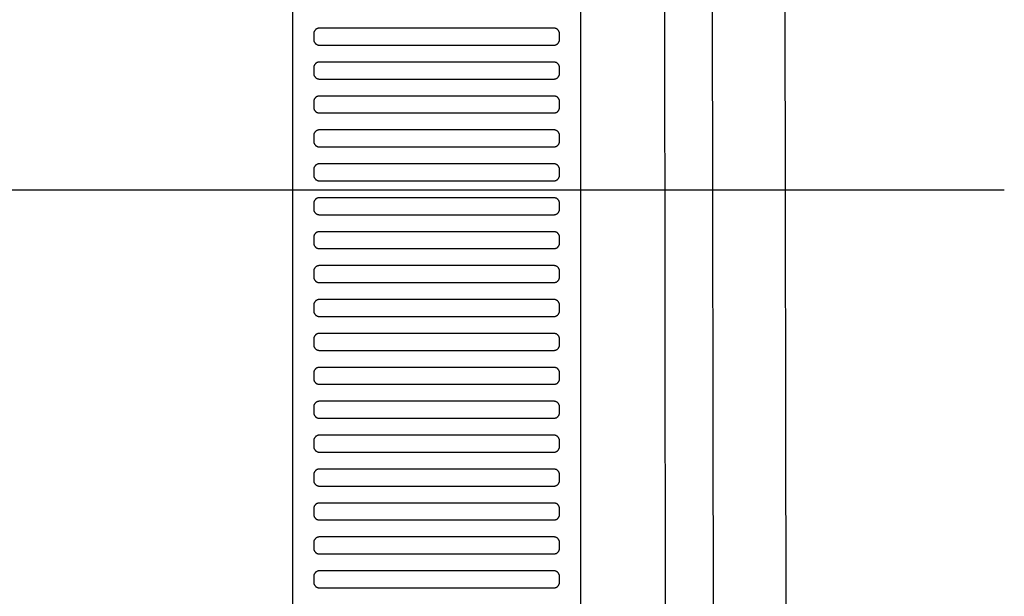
# Model space of a CAD drawing. Header units: millimetres. Extents: x -32221 to 212500, y 31663 to 93766.
# Tile 200 of 256: x 88692 to 89040, y 35488 to 35692. Entities that reach past the tile are written whole.
import ezdxf

# ---------------------------------------------------------------- set-up
doc = ezdxf.new("R2010")
doc.units = ezdxf.units.MM
for name, color, linetype in [('osie', 251, 'Continuous'), ('Sciany', 251, 'Continuous'), ('Wyposazenie', 251, 'Continuous')]:
    doc.layers.add(name, color=color, linetype=linetype)

msp = doc.modelspace()

# ---------------------------------------------------------------- linework, layer by layer
at = {"layer": 'osie', "color": 251, "true_color": 0x636466}
msp.add_line((89040.035, 35631.817), (79505.074, 35631.817), dxfattribs=at)
at = {"layer": 'Sciany', "color": 251, "true_color": 0x636466}
for p, q in [((88922.226, 33788.476), (88918.777, 36597.653)), ((88939.284, 33771.459), (88935.662, 36595.368)), ((88964.883, 33745.933), (88961.425, 36590.306))]:
    msp.add_line(p, q, dxfattribs=at)
at = {"layer": 'Wyposazenie', "color": 251, "true_color": 0x636466}
for points in [[(88890.133, 34725.227), (88890.133, 36240.187), (88788.133, 36240.187), (88788.133, 34725.227)], [(88880.633, 35683.187), (88880.736, 35683.19), (88880.837, 35683.197), (88880.937, 35683.21), (88881.035, 35683.228), (88881.132, 35683.25), (88881.227, 35683.277), (88881.32, 35683.308), (88881.411, 35683.344), (88881.499, 35683.384), (88881.586, 35683.429), (88881.669, 35683.477), (88881.75, 35683.529), (88881.829, 35683.585), (88881.904, 35683.644), (88881.977, 35683.707), (88882.047, 35683.773), (88882.113, 35683.843), (88882.176, 35683.915), (88882.235, 35683.991), (88882.291, 35684.069), (88882.343, 35684.15), (88882.391, 35684.234), (88882.435, 35684.32), (88882.475, 35684.409), (88882.511, 35684.5), (88882.543, 35684.593), (88882.57, 35684.687), (88882.592, 35684.784), (88882.61, 35684.883), (88882.622, 35684.983), (88882.63, 35685.084), (88882.633, 35685.187), (88882.633, 35687.187), (88882.63, 35687.29), (88882.622, 35687.391), (88882.61, 35687.491), (88882.592, 35687.59), (88882.57, 35687.686), (88882.543, 35687.781), (88882.511, 35687.874), (88882.475, 35687.965), (88882.435, 35688.054), (88882.391, 35688.14), (88882.343, 35688.224), (88882.291, 35688.305), (88882.235, 35688.383), (88882.176, 35688.459), (88882.113, 35688.531), (88882.047, 35688.601), (88881.977, 35688.667), (88881.904, 35688.73), (88881.829, 35688.789), (88881.75, 35688.845), (88881.669, 35688.897), (88881.586, 35688.945), (88881.499, 35688.99), (88881.411, 35689.03), (88881.32, 35689.065), (88881.227, 35689.097), (88881.132, 35689.124), (88881.035, 35689.146), (88880.937, 35689.164), (88880.837, 35689.177), (88880.736, 35689.184), (88880.633, 35689.187), (88797.633, 35689.187), (88797.53, 35689.184), (88797.428, 35689.177), (88797.328, 35689.164), (88797.23, 35689.146), (88797.133, 35689.124), (88797.038, 35689.097), (88796.945, 35689.065), (88796.855, 35689.03), (88796.766, 35688.99), (88796.68, 35688.945), (88796.596, 35688.897), (88796.515, 35688.845), (88796.436, 35688.789), (88796.361, 35688.73), (88796.288, 35688.667), (88796.219, 35688.601), (88796.153, 35688.531), (88796.09, 35688.459), (88796.03, 35688.383), (88795.975, 35688.305), (88795.922, 35688.224), (88795.874, 35688.14), (88795.83, 35688.054), (88795.79, 35687.965), (88795.754, 35687.874), (88795.723, 35687.781), (88795.696, 35687.686), (88795.673, 35687.59), (88795.656, 35687.491), (88795.643, 35687.391), (88795.635, 35687.29), (88795.633, 35687.187), (88795.633, 35685.187), (88795.635, 35685.084), (88795.643, 35684.983), (88795.656, 35684.883), (88795.673, 35684.784), (88795.696, 35684.687), (88795.723, 35684.593), (88795.754, 35684.5), (88795.79, 35684.409), (88795.83, 35684.32), (88795.874, 35684.234), (88795.922, 35684.15), (88795.975, 35684.069), (88796.03, 35683.991), (88796.09, 35683.915), (88796.153, 35683.843), (88796.219, 35683.773), (88796.288, 35683.707), (88796.361, 35683.644), (88796.436, 35683.585), (88796.515, 35683.529), (88796.596, 35683.477), (88796.68, 35683.429), (88796.766, 35683.384), (88796.855, 35683.344), (88796.945, 35683.308), (88797.038, 35683.277), (88797.133, 35683.25), (88797.23, 35683.228), (88797.328, 35683.21), (88797.428, 35683.197), (88797.53, 35683.19), (88797.633, 35683.187)], [(88880.633, 35671.187), (88880.736, 35671.19), (88880.837, 35671.197), (88880.937, 35671.21), (88881.035, 35671.228), (88881.132, 35671.25), (88881.227, 35671.277), (88881.32, 35671.308), (88881.411, 35671.344), (88881.499, 35671.384), (88881.586, 35671.429), (88881.669, 35671.477), (88881.75, 35671.529), (88881.829, 35671.585), (88881.904, 35671.644), (88881.977, 35671.707), (88882.047, 35671.773), (88882.113, 35671.843), (88882.176, 35671.915), (88882.235, 35671.991), (88882.291, 35672.069), (88882.343, 35672.15), (88882.391, 35672.234), (88882.435, 35672.32), (88882.475, 35672.409), (88882.511, 35672.5), (88882.543, 35672.593), (88882.57, 35672.687), (88882.592, 35672.784), (88882.61, 35672.883), (88882.622, 35672.983), (88882.63, 35673.084), (88882.633, 35673.187), (88882.633, 35675.187), (88882.63, 35675.29), (88882.622, 35675.391), (88882.61, 35675.491), (88882.592, 35675.59), (88882.57, 35675.686), (88882.543, 35675.781), (88882.511, 35675.874), (88882.475, 35675.965), (88882.435, 35676.054), (88882.391, 35676.14), (88882.343, 35676.224), (88882.291, 35676.305), (88882.235, 35676.383), (88882.176, 35676.459), (88882.113, 35676.531), (88882.047, 35676.601), (88881.977, 35676.667), (88881.904, 35676.73), (88881.829, 35676.789), (88881.75, 35676.845), (88881.669, 35676.897), (88881.586, 35676.945), (88881.499, 35676.99), (88881.411, 35677.03), (88881.32, 35677.065), (88881.227, 35677.097), (88881.132, 35677.124), (88881.035, 35677.146), (88880.937, 35677.164), (88880.837, 35677.177), (88880.736, 35677.184), (88880.633, 35677.187), (88797.633, 35677.187), (88797.53, 35677.184), (88797.428, 35677.177), (88797.328, 35677.164), (88797.23, 35677.146), (88797.133, 35677.124), (88797.038, 35677.097), (88796.945, 35677.065), (88796.855, 35677.03), (88796.766, 35676.99), (88796.68, 35676.945), (88796.596, 35676.897), (88796.515, 35676.845), (88796.436, 35676.789), (88796.361, 35676.73), (88796.288, 35676.667), (88796.219, 35676.601), (88796.153, 35676.531), (88796.09, 35676.459), (88796.03, 35676.383), (88795.975, 35676.305), (88795.922, 35676.224), (88795.874, 35676.14), (88795.83, 35676.054), (88795.79, 35675.965), (88795.754, 35675.874), (88795.723, 35675.781), (88795.696, 35675.686), (88795.673, 35675.59), (88795.656, 35675.491), (88795.643, 35675.391), (88795.635, 35675.29), (88795.633, 35675.187), (88795.633, 35673.187), (88795.635, 35673.084), (88795.643, 35672.983), (88795.656, 35672.883), (88795.673, 35672.784), (88795.696, 35672.687), (88795.723, 35672.593), (88795.754, 35672.5), (88795.79, 35672.409), (88795.83, 35672.32), (88795.874, 35672.234), (88795.922, 35672.15), (88795.975, 35672.069), (88796.03, 35671.991), (88796.09, 35671.915), (88796.153, 35671.843), (88796.219, 35671.773), (88796.288, 35671.707), (88796.361, 35671.644), (88796.436, 35671.585), (88796.515, 35671.529), (88796.596, 35671.477), (88796.68, 35671.429), (88796.766, 35671.384), (88796.855, 35671.344), (88796.945, 35671.308), (88797.038, 35671.277), (88797.133, 35671.25), (88797.23, 35671.228), (88797.328, 35671.21), (88797.428, 35671.197), (88797.53, 35671.19), (88797.633, 35671.187)], [(88880.633, 35659.187), (88880.736, 35659.19), (88880.837, 35659.197), (88880.937, 35659.21), (88881.035, 35659.228), (88881.132, 35659.25), (88881.227, 35659.277), (88881.32, 35659.308), (88881.411, 35659.344), (88881.499, 35659.384), (88881.586, 35659.429), (88881.669, 35659.477), (88881.75, 35659.529), (88881.829, 35659.585), (88881.904, 35659.644), (88881.977, 35659.707), (88882.047, 35659.773), (88882.113, 35659.843), (88882.176, 35659.915), (88882.235, 35659.991), (88882.291, 35660.069), (88882.343, 35660.15), (88882.391, 35660.234), (88882.435, 35660.32), (88882.475, 35660.409), (88882.511, 35660.5), (88882.543, 35660.593), (88882.57, 35660.687), (88882.592, 35660.784), (88882.61, 35660.883), (88882.622, 35660.983), (88882.63, 35661.084), (88882.633, 35661.187), (88882.633, 35663.187), (88882.63, 35663.29), (88882.622, 35663.391), (88882.61, 35663.491), (88882.592, 35663.59), (88882.57, 35663.686), (88882.543, 35663.781), (88882.511, 35663.874), (88882.475, 35663.965), (88882.435, 35664.054), (88882.391, 35664.14), (88882.343, 35664.224), (88882.291, 35664.305), (88882.235, 35664.383), (88882.176, 35664.459), (88882.113, 35664.531), (88882.047, 35664.601), (88881.977, 35664.667), (88881.904, 35664.73), (88881.829, 35664.789), (88881.75, 35664.845), (88881.669, 35664.897), (88881.586, 35664.945), (88881.499, 35664.99), (88881.411, 35665.03), (88881.32, 35665.065), (88881.227, 35665.097), (88881.132, 35665.124), (88881.035, 35665.146), (88880.937, 35665.164), (88880.837, 35665.177), (88880.736, 35665.184), (88880.633, 35665.187), (88797.633, 35665.187), (88797.53, 35665.184), (88797.428, 35665.177), (88797.328, 35665.164), (88797.23, 35665.146), (88797.133, 35665.124), (88797.038, 35665.097), (88796.945, 35665.065), (88796.855, 35665.03), (88796.766, 35664.99), (88796.68, 35664.945), (88796.596, 35664.897), (88796.515, 35664.845), (88796.436, 35664.789), (88796.361, 35664.73), (88796.288, 35664.667), (88796.219, 35664.601), (88796.153, 35664.531), (88796.09, 35664.459), (88796.03, 35664.383), (88795.975, 35664.305), (88795.922, 35664.224), (88795.874, 35664.14), (88795.83, 35664.054), (88795.79, 35663.965), (88795.754, 35663.874), (88795.723, 35663.781), (88795.696, 35663.686), (88795.673, 35663.59), (88795.656, 35663.491), (88795.643, 35663.391), (88795.635, 35663.29), (88795.633, 35663.187), (88795.633, 35661.187), (88795.635, 35661.084), (88795.643, 35660.983), (88795.656, 35660.883), (88795.673, 35660.784), (88795.696, 35660.687), (88795.723, 35660.593), (88795.754, 35660.5), (88795.79, 35660.409), (88795.83, 35660.32), (88795.874, 35660.234), (88795.922, 35660.15), (88795.975, 35660.069), (88796.03, 35659.991), (88796.09, 35659.915), (88796.153, 35659.843), (88796.219, 35659.773), (88796.288, 35659.707), (88796.361, 35659.644), (88796.436, 35659.585), (88796.515, 35659.529), (88796.596, 35659.477), (88796.68, 35659.429), (88796.766, 35659.384), (88796.855, 35659.344), (88796.945, 35659.308), (88797.038, 35659.277), (88797.133, 35659.25), (88797.23, 35659.228), (88797.328, 35659.21), (88797.428, 35659.197), (88797.53, 35659.19), (88797.633, 35659.187)], [(88880.633, 35647.187), (88880.736, 35647.19), (88880.837, 35647.197), (88880.937, 35647.21), (88881.035, 35647.228), (88881.132, 35647.25), (88881.227, 35647.277), (88881.32, 35647.308), (88881.411, 35647.344), (88881.499, 35647.384), (88881.586, 35647.429), (88881.669, 35647.477), (88881.75, 35647.529), (88881.829, 35647.585), (88881.904, 35647.644), (88881.977, 35647.707), (88882.047, 35647.773), (88882.113, 35647.843), (88882.176, 35647.915), (88882.235, 35647.991), (88882.291, 35648.069), (88882.343, 35648.15), (88882.391, 35648.234), (88882.435, 35648.32), (88882.475, 35648.409), (88882.511, 35648.5), (88882.543, 35648.593), (88882.57, 35648.687), (88882.592, 35648.784), (88882.61, 35648.883), (88882.622, 35648.983), (88882.63, 35649.084), (88882.633, 35649.187), (88882.633, 35651.187), (88882.63, 35651.29), (88882.622, 35651.391), (88882.61, 35651.491), (88882.592, 35651.59), (88882.57, 35651.686), (88882.543, 35651.781), (88882.511, 35651.874), (88882.475, 35651.965), (88882.435, 35652.054), (88882.391, 35652.14), (88882.343, 35652.224), (88882.291, 35652.305), (88882.235, 35652.383), (88882.176, 35652.459), (88882.113, 35652.531), (88882.047, 35652.601), (88881.977, 35652.667), (88881.904, 35652.73), (88881.829, 35652.789), (88881.75, 35652.845), (88881.669, 35652.897), (88881.586, 35652.945), (88881.499, 35652.99), (88881.411, 35653.03), (88881.32, 35653.065), (88881.227, 35653.097), (88881.132, 35653.124), (88881.035, 35653.146), (88880.937, 35653.164), (88880.837, 35653.177), (88880.736, 35653.184), (88880.633, 35653.187), (88797.633, 35653.187), (88797.53, 35653.184), (88797.428, 35653.177), (88797.328, 35653.164), (88797.23, 35653.146), (88797.133, 35653.124), (88797.038, 35653.097), (88796.945, 35653.065), (88796.855, 35653.03), (88796.766, 35652.99), (88796.68, 35652.945), (88796.596, 35652.897), (88796.515, 35652.845), (88796.436, 35652.789), (88796.361, 35652.73), (88796.288, 35652.667), (88796.219, 35652.601), (88796.153, 35652.531), (88796.09, 35652.459), (88796.03, 35652.383), (88795.975, 35652.305), (88795.922, 35652.224), (88795.874, 35652.14), (88795.83, 35652.054), (88795.79, 35651.965), (88795.754, 35651.874), (88795.723, 35651.781), (88795.696, 35651.686), (88795.673, 35651.59), (88795.656, 35651.491), (88795.643, 35651.391), (88795.635, 35651.29), (88795.633, 35651.187), (88795.633, 35649.187), (88795.635, 35649.084), (88795.643, 35648.983), (88795.656, 35648.883), (88795.673, 35648.784), (88795.696, 35648.687), (88795.723, 35648.593), (88795.754, 35648.5), (88795.79, 35648.409), (88795.83, 35648.32), (88795.874, 35648.234), (88795.922, 35648.15), (88795.975, 35648.069), (88796.03, 35647.991), (88796.09, 35647.915), (88796.153, 35647.843), (88796.219, 35647.773), (88796.288, 35647.707), (88796.361, 35647.644), (88796.436, 35647.585), (88796.515, 35647.529), (88796.596, 35647.477), (88796.68, 35647.429), (88796.766, 35647.384), (88796.855, 35647.344), (88796.945, 35647.308), (88797.038, 35647.277), (88797.133, 35647.25), (88797.23, 35647.228), (88797.328, 35647.21), (88797.428, 35647.197), (88797.53, 35647.19), (88797.633, 35647.187)], [(88880.633, 35635.187), (88880.736, 35635.19), (88880.837, 35635.197), (88880.937, 35635.21), (88881.035, 35635.228), (88881.132, 35635.25), (88881.227, 35635.277), (88881.32, 35635.308), (88881.411, 35635.344), (88881.499, 35635.384), (88881.586, 35635.429), (88881.669, 35635.477), (88881.75, 35635.529), (88881.829, 35635.585), (88881.904, 35635.644), (88881.977, 35635.707), (88882.047, 35635.773), (88882.113, 35635.843), (88882.176, 35635.915), (88882.235, 35635.991), (88882.291, 35636.069), (88882.343, 35636.15), (88882.391, 35636.234), (88882.435, 35636.32), (88882.475, 35636.409), (88882.511, 35636.5), (88882.543, 35636.593), (88882.57, 35636.687), (88882.592, 35636.784), (88882.61, 35636.883), (88882.622, 35636.983), (88882.63, 35637.084), (88882.633, 35637.187), (88882.633, 35639.187), (88882.63, 35639.29), (88882.622, 35639.391), (88882.61, 35639.491), (88882.592, 35639.59), (88882.57, 35639.686), (88882.543, 35639.781), (88882.511, 35639.874), (88882.475, 35639.965), (88882.435, 35640.054), (88882.391, 35640.14), (88882.343, 35640.224), (88882.291, 35640.305), (88882.235, 35640.383), (88882.176, 35640.459), (88882.113, 35640.531), (88882.047, 35640.601), (88881.977, 35640.667), (88881.904, 35640.73), (88881.829, 35640.789), (88881.75, 35640.845), (88881.669, 35640.897), (88881.586, 35640.945), (88881.499, 35640.99), (88881.411, 35641.03), (88881.32, 35641.065), (88881.227, 35641.097), (88881.132, 35641.124), (88881.035, 35641.146), (88880.937, 35641.164), (88880.837, 35641.177), (88880.736, 35641.184), (88880.633, 35641.187), (88797.633, 35641.187), (88797.53, 35641.184), (88797.428, 35641.177), (88797.328, 35641.164), (88797.23, 35641.146), (88797.133, 35641.124), (88797.038, 35641.097), (88796.945, 35641.065), (88796.855, 35641.03), (88796.766, 35640.99), (88796.68, 35640.945), (88796.596, 35640.897), (88796.515, 35640.845), (88796.436, 35640.789), (88796.361, 35640.73), (88796.288, 35640.667), (88796.219, 35640.601), (88796.153, 35640.531), (88796.09, 35640.459), (88796.03, 35640.383), (88795.975, 35640.305), (88795.922, 35640.224), (88795.874, 35640.14), (88795.83, 35640.054), (88795.79, 35639.965), (88795.754, 35639.874), (88795.723, 35639.781), (88795.696, 35639.686), (88795.673, 35639.59), (88795.656, 35639.491), (88795.643, 35639.391), (88795.635, 35639.29), (88795.633, 35639.187), (88795.633, 35637.187), (88795.635, 35637.084), (88795.643, 35636.983), (88795.656, 35636.883), (88795.673, 35636.784), (88795.696, 35636.687), (88795.723, 35636.593), (88795.754, 35636.5), (88795.79, 35636.409), (88795.83, 35636.32), (88795.874, 35636.234), (88795.922, 35636.15), (88795.975, 35636.069), (88796.03, 35635.991), (88796.09, 35635.915), (88796.153, 35635.843), (88796.219, 35635.773), (88796.288, 35635.707), (88796.361, 35635.644), (88796.436, 35635.585), (88796.515, 35635.529), (88796.596, 35635.477), (88796.68, 35635.429), (88796.766, 35635.384), (88796.855, 35635.344), (88796.945, 35635.308), (88797.038, 35635.277), (88797.133, 35635.25), (88797.23, 35635.228), (88797.328, 35635.21), (88797.428, 35635.197), (88797.53, 35635.19), (88797.633, 35635.187)], [(88880.633, 35623.187), (88880.736, 35623.19), (88880.837, 35623.197), (88880.937, 35623.21), (88881.035, 35623.228), (88881.132, 35623.25), (88881.227, 35623.277), (88881.32, 35623.308), (88881.411, 35623.344), (88881.499, 35623.384), (88881.586, 35623.429), (88881.669, 35623.477), (88881.75, 35623.529), (88881.829, 35623.585), (88881.904, 35623.644), (88881.977, 35623.707), (88882.047, 35623.773), (88882.113, 35623.843), (88882.176, 35623.915), (88882.235, 35623.991), (88882.291, 35624.069), (88882.343, 35624.15), (88882.391, 35624.234), (88882.435, 35624.32), (88882.475, 35624.409), (88882.511, 35624.5), (88882.543, 35624.593), (88882.57, 35624.687), (88882.592, 35624.784), (88882.61, 35624.883), (88882.622, 35624.983), (88882.63, 35625.084), (88882.633, 35625.187), (88882.633, 35627.187), (88882.63, 35627.29), (88882.622, 35627.391), (88882.61, 35627.491), (88882.592, 35627.59), (88882.57, 35627.686), (88882.543, 35627.781), (88882.511, 35627.874), (88882.475, 35627.965), (88882.435, 35628.054), (88882.391, 35628.14), (88882.343, 35628.224), (88882.291, 35628.305), (88882.235, 35628.383), (88882.176, 35628.459), (88882.113, 35628.531), (88882.047, 35628.601), (88881.977, 35628.667), (88881.904, 35628.73), (88881.829, 35628.789), (88881.75, 35628.845), (88881.669, 35628.897), (88881.586, 35628.945), (88881.499, 35628.99), (88881.411, 35629.03), (88881.32, 35629.065), (88881.227, 35629.097), (88881.132, 35629.124), (88881.035, 35629.146), (88880.937, 35629.164), (88880.837, 35629.177), (88880.736, 35629.184), (88880.633, 35629.187), (88797.633, 35629.187), (88797.53, 35629.184), (88797.428, 35629.177), (88797.328, 35629.164), (88797.23, 35629.146), (88797.133, 35629.124), (88797.038, 35629.097), (88796.945, 35629.065), (88796.855, 35629.03), (88796.766, 35628.99), (88796.68, 35628.945), (88796.596, 35628.897), (88796.515, 35628.845), (88796.436, 35628.789), (88796.361, 35628.73), (88796.288, 35628.667), (88796.219, 35628.601), (88796.153, 35628.531), (88796.09, 35628.459), (88796.03, 35628.383), (88795.975, 35628.305), (88795.922, 35628.224), (88795.874, 35628.14), (88795.83, 35628.054), (88795.79, 35627.965), (88795.754, 35627.874), (88795.723, 35627.781), (88795.696, 35627.686), (88795.673, 35627.59), (88795.656, 35627.491), (88795.643, 35627.391), (88795.635, 35627.29), (88795.633, 35627.187), (88795.633, 35625.187), (88795.635, 35625.084), (88795.643, 35624.983), (88795.656, 35624.883), (88795.673, 35624.784), (88795.696, 35624.687), (88795.723, 35624.593), (88795.754, 35624.5), (88795.79, 35624.409), (88795.83, 35624.32), (88795.874, 35624.234), (88795.922, 35624.15), (88795.975, 35624.069), (88796.03, 35623.991), (88796.09, 35623.915), (88796.153, 35623.843), (88796.219, 35623.773), (88796.288, 35623.707), (88796.361, 35623.644), (88796.436, 35623.585), (88796.515, 35623.529), (88796.596, 35623.477), (88796.68, 35623.429), (88796.766, 35623.384), (88796.855, 35623.344), (88796.945, 35623.308), (88797.038, 35623.277), (88797.133, 35623.25), (88797.23, 35623.228), (88797.328, 35623.21), (88797.428, 35623.197), (88797.53, 35623.19), (88797.633, 35623.187)], [(88880.633, 35611.187), (88880.736, 35611.19), (88880.837, 35611.197), (88880.937, 35611.21), (88881.035, 35611.228), (88881.132, 35611.25), (88881.227, 35611.277), (88881.32, 35611.308), (88881.411, 35611.344), (88881.499, 35611.384), (88881.586, 35611.429), (88881.669, 35611.477), (88881.75, 35611.529), (88881.829, 35611.585), (88881.904, 35611.644), (88881.977, 35611.707), (88882.047, 35611.773), (88882.113, 35611.843), (88882.176, 35611.915), (88882.235, 35611.991), (88882.291, 35612.069), (88882.343, 35612.15), (88882.391, 35612.234), (88882.435, 35612.32), (88882.475, 35612.409), (88882.511, 35612.5), (88882.543, 35612.593), (88882.57, 35612.687), (88882.592, 35612.784), (88882.61, 35612.883), (88882.622, 35612.983), (88882.63, 35613.084), (88882.633, 35613.187), (88882.633, 35615.187), (88882.63, 35615.29), (88882.622, 35615.391), (88882.61, 35615.491), (88882.592, 35615.59), (88882.57, 35615.686), (88882.543, 35615.781), (88882.511, 35615.874), (88882.475, 35615.965), (88882.435, 35616.054), (88882.391, 35616.14), (88882.343, 35616.224), (88882.291, 35616.305), (88882.235, 35616.383), (88882.176, 35616.459), (88882.113, 35616.531), (88882.047, 35616.601), (88881.977, 35616.667), (88881.904, 35616.73), (88881.829, 35616.789), (88881.75, 35616.845), (88881.669, 35616.897), (88881.586, 35616.945), (88881.499, 35616.99), (88881.411, 35617.03), (88881.32, 35617.065), (88881.227, 35617.097), (88881.132, 35617.124), (88881.035, 35617.146), (88880.937, 35617.164), (88880.837, 35617.177), (88880.736, 35617.184), (88880.633, 35617.187), (88797.633, 35617.187), (88797.53, 35617.184), (88797.428, 35617.177), (88797.328, 35617.164), (88797.23, 35617.146), (88797.133, 35617.124), (88797.038, 35617.097), (88796.945, 35617.065), (88796.855, 35617.03), (88796.766, 35616.99), (88796.68, 35616.945), (88796.596, 35616.897), (88796.515, 35616.845), (88796.436, 35616.789), (88796.361, 35616.73), (88796.288, 35616.667), (88796.219, 35616.601), (88796.153, 35616.531), (88796.09, 35616.459), (88796.03, 35616.383), (88795.975, 35616.305), (88795.922, 35616.224), (88795.874, 35616.14), (88795.83, 35616.054), (88795.79, 35615.965), (88795.754, 35615.874), (88795.723, 35615.781), (88795.696, 35615.686), (88795.673, 35615.59), (88795.656, 35615.491), (88795.643, 35615.391), (88795.635, 35615.29), (88795.633, 35615.187), (88795.633, 35613.187), (88795.635, 35613.084), (88795.643, 35612.983), (88795.656, 35612.883), (88795.673, 35612.784), (88795.696, 35612.687), (88795.723, 35612.593), (88795.754, 35612.5), (88795.79, 35612.409), (88795.83, 35612.32), (88795.874, 35612.234), (88795.922, 35612.15), (88795.975, 35612.069), (88796.03, 35611.991), (88796.09, 35611.915), (88796.153, 35611.843), (88796.219, 35611.773), (88796.288, 35611.707), (88796.361, 35611.644), (88796.436, 35611.585), (88796.515, 35611.529), (88796.596, 35611.477), (88796.68, 35611.429), (88796.766, 35611.384), (88796.855, 35611.344), (88796.945, 35611.308), (88797.038, 35611.277), (88797.133, 35611.25), (88797.23, 35611.228), (88797.328, 35611.21), (88797.428, 35611.197), (88797.53, 35611.19), (88797.633, 35611.187)], [(88880.633, 35599.187), (88880.736, 35599.19), (88880.837, 35599.197), (88880.937, 35599.21), (88881.035, 35599.228), (88881.132, 35599.25), (88881.227, 35599.277), (88881.32, 35599.308), (88881.411, 35599.344), (88881.499, 35599.384), (88881.586, 35599.429), (88881.669, 35599.477), (88881.75, 35599.529), (88881.829, 35599.585), (88881.904, 35599.644), (88881.977, 35599.707), (88882.047, 35599.773), (88882.113, 35599.843), (88882.176, 35599.915), (88882.235, 35599.991), (88882.291, 35600.069), (88882.343, 35600.15), (88882.391, 35600.234), (88882.435, 35600.32), (88882.475, 35600.409), (88882.511, 35600.5), (88882.543, 35600.593), (88882.57, 35600.687), (88882.592, 35600.784), (88882.61, 35600.883), (88882.622, 35600.983), (88882.63, 35601.084), (88882.633, 35601.187), (88882.633, 35603.187), (88882.63, 35603.29), (88882.622, 35603.391), (88882.61, 35603.491), (88882.592, 35603.59), (88882.57, 35603.686), (88882.543, 35603.781), (88882.511, 35603.874), (88882.475, 35603.965), (88882.435, 35604.054), (88882.391, 35604.14), (88882.343, 35604.224), (88882.291, 35604.305), (88882.235, 35604.383), (88882.176, 35604.459), (88882.113, 35604.531), (88882.047, 35604.601), (88881.977, 35604.667), (88881.904, 35604.73), (88881.829, 35604.789), (88881.75, 35604.845), (88881.669, 35604.897), (88881.586, 35604.945), (88881.499, 35604.99), (88881.411, 35605.03), (88881.32, 35605.065), (88881.227, 35605.097), (88881.132, 35605.124), (88881.035, 35605.146), (88880.937, 35605.164), (88880.837, 35605.177), (88880.736, 35605.184), (88880.633, 35605.187), (88797.633, 35605.187), (88797.53, 35605.184), (88797.428, 35605.177), (88797.328, 35605.164), (88797.23, 35605.146), (88797.133, 35605.124), (88797.038, 35605.097), (88796.945, 35605.065), (88796.855, 35605.03), (88796.766, 35604.99), (88796.68, 35604.945), (88796.596, 35604.897), (88796.515, 35604.845), (88796.436, 35604.789), (88796.361, 35604.73), (88796.288, 35604.667), (88796.219, 35604.601), (88796.153, 35604.531), (88796.09, 35604.459), (88796.03, 35604.383), (88795.975, 35604.305), (88795.922, 35604.224), (88795.874, 35604.14), (88795.83, 35604.054), (88795.79, 35603.965), (88795.754, 35603.874), (88795.723, 35603.781), (88795.696, 35603.686), (88795.673, 35603.59), (88795.656, 35603.491), (88795.643, 35603.391), (88795.635, 35603.29), (88795.633, 35603.187), (88795.633, 35601.187), (88795.635, 35601.084), (88795.643, 35600.983), (88795.656, 35600.883), (88795.673, 35600.784), (88795.696, 35600.687), (88795.723, 35600.593), (88795.754, 35600.5), (88795.79, 35600.409), (88795.83, 35600.32), (88795.874, 35600.234), (88795.922, 35600.15), (88795.975, 35600.069), (88796.03, 35599.991), (88796.09, 35599.915), (88796.153, 35599.843), (88796.219, 35599.773), (88796.288, 35599.707), (88796.361, 35599.644), (88796.436, 35599.585), (88796.515, 35599.529), (88796.596, 35599.477), (88796.68, 35599.429), (88796.766, 35599.384), (88796.855, 35599.344), (88796.945, 35599.308), (88797.038, 35599.277), (88797.133, 35599.25), (88797.23, 35599.228), (88797.328, 35599.21), (88797.428, 35599.197), (88797.53, 35599.19), (88797.633, 35599.187)], [(88880.633, 35587.187), (88880.736, 35587.19), (88880.837, 35587.197), (88880.937, 35587.21), (88881.035, 35587.228), (88881.132, 35587.25), (88881.227, 35587.277), (88881.32, 35587.308), (88881.411, 35587.344), (88881.499, 35587.384), (88881.586, 35587.429), (88881.669, 35587.477), (88881.75, 35587.529), (88881.829, 35587.585), (88881.904, 35587.644), (88881.977, 35587.707), (88882.047, 35587.773), (88882.113, 35587.843), (88882.176, 35587.915), (88882.235, 35587.991), (88882.291, 35588.069), (88882.343, 35588.15), (88882.391, 35588.234), (88882.435, 35588.32), (88882.475, 35588.409), (88882.511, 35588.5), (88882.543, 35588.593), (88882.57, 35588.687), (88882.592, 35588.784), (88882.61, 35588.883), (88882.622, 35588.983), (88882.63, 35589.084), (88882.633, 35589.187), (88882.633, 35591.187), (88882.63, 35591.29), (88882.622, 35591.391), (88882.61, 35591.491), (88882.592, 35591.59), (88882.57, 35591.686), (88882.543, 35591.781), (88882.511, 35591.874), (88882.475, 35591.965), (88882.435, 35592.054), (88882.391, 35592.14), (88882.343, 35592.224), (88882.291, 35592.305), (88882.235, 35592.383), (88882.176, 35592.459), (88882.113, 35592.531), (88882.047, 35592.601), (88881.977, 35592.667), (88881.904, 35592.73), (88881.829, 35592.789), (88881.75, 35592.845), (88881.669, 35592.897), (88881.586, 35592.945), (88881.499, 35592.99), (88881.411, 35593.03), (88881.32, 35593.065), (88881.227, 35593.097), (88881.132, 35593.124), (88881.035, 35593.146), (88880.937, 35593.164), (88880.837, 35593.177), (88880.736, 35593.184), (88880.633, 35593.187), (88797.633, 35593.187), (88797.53, 35593.184), (88797.428, 35593.177), (88797.328, 35593.164), (88797.23, 35593.146), (88797.133, 35593.124), (88797.038, 35593.097), (88796.945, 35593.065), (88796.855, 35593.03), (88796.766, 35592.99), (88796.68, 35592.945), (88796.596, 35592.897), (88796.515, 35592.845), (88796.436, 35592.789), (88796.361, 35592.73), (88796.288, 35592.667), (88796.219, 35592.601), (88796.153, 35592.531), (88796.09, 35592.459), (88796.03, 35592.383), (88795.975, 35592.305), (88795.922, 35592.224), (88795.874, 35592.14), (88795.83, 35592.054), (88795.79, 35591.965), (88795.754, 35591.874), (88795.723, 35591.781), (88795.696, 35591.686), (88795.673, 35591.59), (88795.656, 35591.491), (88795.643, 35591.391), (88795.635, 35591.29), (88795.633, 35591.187), (88795.633, 35589.187), (88795.635, 35589.084), (88795.643, 35588.983), (88795.656, 35588.883), (88795.673, 35588.784), (88795.696, 35588.687), (88795.723, 35588.593), (88795.754, 35588.5), (88795.79, 35588.409), (88795.83, 35588.32), (88795.874, 35588.234), (88795.922, 35588.15), (88795.975, 35588.069), (88796.03, 35587.991), (88796.09, 35587.915), (88796.153, 35587.843), (88796.219, 35587.773), (88796.288, 35587.707), (88796.361, 35587.644), (88796.436, 35587.585), (88796.515, 35587.529), (88796.596, 35587.477), (88796.68, 35587.429), (88796.766, 35587.384), (88796.855, 35587.344), (88796.945, 35587.308), (88797.038, 35587.277), (88797.133, 35587.25), (88797.23, 35587.228), (88797.328, 35587.21), (88797.428, 35587.197), (88797.53, 35587.19), (88797.633, 35587.187)], [(88880.633, 35575.187), (88880.736, 35575.19), (88880.837, 35575.197), (88880.937, 35575.21), (88881.035, 35575.228), (88881.132, 35575.25), (88881.227, 35575.277), (88881.32, 35575.308), (88881.411, 35575.344), (88881.499, 35575.384), (88881.586, 35575.429), (88881.669, 35575.477), (88881.75, 35575.529), (88881.829, 35575.585), (88881.904, 35575.644), (88881.977, 35575.707), (88882.047, 35575.773), (88882.113, 35575.843), (88882.176, 35575.915), (88882.235, 35575.991), (88882.291, 35576.069), (88882.343, 35576.15), (88882.391, 35576.234), (88882.435, 35576.32), (88882.475, 35576.409), (88882.511, 35576.5), (88882.543, 35576.593), (88882.57, 35576.687), (88882.592, 35576.784), (88882.61, 35576.883), (88882.622, 35576.983), (88882.63, 35577.084), (88882.633, 35577.187), (88882.633, 35579.187), (88882.63, 35579.29), (88882.622, 35579.391), (88882.61, 35579.491), (88882.592, 35579.59), (88882.57, 35579.686), (88882.543, 35579.781), (88882.511, 35579.874), (88882.475, 35579.965), (88882.435, 35580.054), (88882.391, 35580.14), (88882.343, 35580.224), (88882.291, 35580.305), (88882.235, 35580.383), (88882.176, 35580.459), (88882.113, 35580.531), (88882.047, 35580.601), (88881.977, 35580.667), (88881.904, 35580.73), (88881.829, 35580.789), (88881.75, 35580.845), (88881.669, 35580.897), (88881.586, 35580.945), (88881.499, 35580.99), (88881.411, 35581.03), (88881.32, 35581.065), (88881.227, 35581.097), (88881.132, 35581.124), (88881.035, 35581.146), (88880.937, 35581.164), (88880.837, 35581.177), (88880.736, 35581.184), (88880.633, 35581.187), (88797.633, 35581.187), (88797.53, 35581.184), (88797.428, 35581.177), (88797.328, 35581.164), (88797.23, 35581.146), (88797.133, 35581.124), (88797.038, 35581.097), (88796.945, 35581.065), (88796.855, 35581.03), (88796.766, 35580.99), (88796.68, 35580.945), (88796.596, 35580.897), (88796.515, 35580.845), (88796.436, 35580.789), (88796.361, 35580.73), (88796.288, 35580.667), (88796.219, 35580.601), (88796.153, 35580.531), (88796.09, 35580.459), (88796.03, 35580.383), (88795.975, 35580.305), (88795.922, 35580.224), (88795.874, 35580.14), (88795.83, 35580.054), (88795.79, 35579.965), (88795.754, 35579.874), (88795.723, 35579.781), (88795.696, 35579.686), (88795.673, 35579.59), (88795.656, 35579.491), (88795.643, 35579.391), (88795.635, 35579.29), (88795.633, 35579.187), (88795.633, 35577.187), (88795.635, 35577.084), (88795.643, 35576.983), (88795.656, 35576.883), (88795.673, 35576.784), (88795.696, 35576.687), (88795.723, 35576.593), (88795.754, 35576.5), (88795.79, 35576.409), (88795.83, 35576.32), (88795.874, 35576.234), (88795.922, 35576.15), (88795.975, 35576.069), (88796.03, 35575.991), (88796.09, 35575.915), (88796.153, 35575.843), (88796.219, 35575.773), (88796.288, 35575.707), (88796.361, 35575.644), (88796.436, 35575.585), (88796.515, 35575.529), (88796.596, 35575.477), (88796.68, 35575.429), (88796.766, 35575.384), (88796.855, 35575.344), (88796.945, 35575.308), (88797.038, 35575.277), (88797.133, 35575.25), (88797.23, 35575.228), (88797.328, 35575.21), (88797.428, 35575.197), (88797.53, 35575.19), (88797.633, 35575.187)], [(88880.633, 35563.187), (88880.736, 35563.19), (88880.837, 35563.197), (88880.937, 35563.21), (88881.035, 35563.228), (88881.132, 35563.25), (88881.227, 35563.277), (88881.32, 35563.308), (88881.411, 35563.344), (88881.499, 35563.384), (88881.586, 35563.429), (88881.669, 35563.477), (88881.75, 35563.529), (88881.829, 35563.585), (88881.904, 35563.644), (88881.977, 35563.707), (88882.047, 35563.773), (88882.113, 35563.843), (88882.176, 35563.915), (88882.235, 35563.991), (88882.291, 35564.069), (88882.343, 35564.15), (88882.391, 35564.234), (88882.435, 35564.32), (88882.475, 35564.409), (88882.511, 35564.5), (88882.543, 35564.593), (88882.57, 35564.687), (88882.592, 35564.784), (88882.61, 35564.883), (88882.622, 35564.983), (88882.63, 35565.084), (88882.633, 35565.187), (88882.633, 35567.187), (88882.63, 35567.29), (88882.622, 35567.391), (88882.61, 35567.491), (88882.592, 35567.59), (88882.57, 35567.686), (88882.543, 35567.781), (88882.511, 35567.874), (88882.475, 35567.965), (88882.435, 35568.054), (88882.391, 35568.14), (88882.343, 35568.224), (88882.291, 35568.305), (88882.235, 35568.383), (88882.176, 35568.459), (88882.113, 35568.531), (88882.047, 35568.601), (88881.977, 35568.667), (88881.904, 35568.73), (88881.829, 35568.789), (88881.75, 35568.845), (88881.669, 35568.897), (88881.586, 35568.945), (88881.499, 35568.99), (88881.411, 35569.03), (88881.32, 35569.065), (88881.227, 35569.097), (88881.132, 35569.124), (88881.035, 35569.146), (88880.937, 35569.164), (88880.837, 35569.177), (88880.736, 35569.184), (88880.633, 35569.187), (88797.633, 35569.187), (88797.53, 35569.184), (88797.428, 35569.177), (88797.328, 35569.164), (88797.23, 35569.146), (88797.133, 35569.124), (88797.038, 35569.097), (88796.945, 35569.065), (88796.855, 35569.03), (88796.766, 35568.99), (88796.68, 35568.945), (88796.596, 35568.897), (88796.515, 35568.845), (88796.436, 35568.789), (88796.361, 35568.73), (88796.288, 35568.667), (88796.219, 35568.601), (88796.153, 35568.531), (88796.09, 35568.459), (88796.03, 35568.383), (88795.975, 35568.305), (88795.922, 35568.224), (88795.874, 35568.14), (88795.83, 35568.054), (88795.79, 35567.965), (88795.754, 35567.874), (88795.723, 35567.781), (88795.696, 35567.686), (88795.673, 35567.59), (88795.656, 35567.491), (88795.643, 35567.391), (88795.635, 35567.29), (88795.633, 35567.187), (88795.633, 35565.187), (88795.635, 35565.084), (88795.643, 35564.983), (88795.656, 35564.883), (88795.673, 35564.784), (88795.696, 35564.687), (88795.723, 35564.593), (88795.754, 35564.5), (88795.79, 35564.409), (88795.83, 35564.32), (88795.874, 35564.234), (88795.922, 35564.15), (88795.975, 35564.069), (88796.03, 35563.991), (88796.09, 35563.915), (88796.153, 35563.843), (88796.219, 35563.773), (88796.288, 35563.707), (88796.361, 35563.644), (88796.436, 35563.585), (88796.515, 35563.529), (88796.596, 35563.477), (88796.68, 35563.429), (88796.766, 35563.384), (88796.855, 35563.344), (88796.945, 35563.308), (88797.038, 35563.277), (88797.133, 35563.25), (88797.23, 35563.228), (88797.328, 35563.21), (88797.428, 35563.197), (88797.53, 35563.19), (88797.633, 35563.187)], [(88880.633, 35551.187), (88880.736, 35551.19), (88880.837, 35551.197), (88880.937, 35551.21), (88881.035, 35551.228), (88881.132, 35551.25), (88881.227, 35551.277), (88881.32, 35551.308), (88881.411, 35551.344), (88881.499, 35551.384), (88881.586, 35551.429), (88881.669, 35551.477), (88881.75, 35551.529), (88881.829, 35551.585), (88881.904, 35551.644), (88881.977, 35551.707), (88882.047, 35551.773), (88882.113, 35551.843), (88882.176, 35551.915), (88882.235, 35551.991), (88882.291, 35552.069), (88882.343, 35552.15), (88882.391, 35552.234), (88882.435, 35552.32), (88882.475, 35552.409), (88882.511, 35552.5), (88882.543, 35552.593), (88882.57, 35552.687), (88882.592, 35552.784), (88882.61, 35552.883), (88882.622, 35552.983), (88882.63, 35553.084), (88882.633, 35553.187), (88882.633, 35555.187), (88882.63, 35555.29), (88882.622, 35555.391), (88882.61, 35555.491), (88882.592, 35555.59), (88882.57, 35555.686), (88882.543, 35555.781), (88882.511, 35555.874), (88882.475, 35555.965), (88882.435, 35556.054), (88882.391, 35556.14), (88882.343, 35556.224), (88882.291, 35556.305), (88882.235, 35556.383), (88882.176, 35556.459), (88882.113, 35556.531), (88882.047, 35556.601), (88881.977, 35556.667), (88881.904, 35556.73), (88881.829, 35556.789), (88881.75, 35556.845), (88881.669, 35556.897), (88881.586, 35556.945), (88881.499, 35556.99), (88881.411, 35557.03), (88881.32, 35557.065), (88881.227, 35557.097), (88881.132, 35557.124), (88881.035, 35557.146), (88880.937, 35557.164), (88880.837, 35557.177), (88880.736, 35557.184), (88880.633, 35557.187), (88797.633, 35557.187), (88797.53, 35557.184), (88797.428, 35557.177), (88797.328, 35557.164), (88797.23, 35557.146), (88797.133, 35557.124), (88797.038, 35557.097), (88796.945, 35557.065), (88796.855, 35557.03), (88796.766, 35556.99), (88796.68, 35556.945), (88796.596, 35556.897), (88796.515, 35556.845), (88796.436, 35556.789), (88796.361, 35556.73), (88796.288, 35556.667), (88796.219, 35556.601), (88796.153, 35556.531), (88796.09, 35556.459), (88796.03, 35556.383), (88795.975, 35556.305), (88795.922, 35556.224), (88795.874, 35556.14), (88795.83, 35556.054), (88795.79, 35555.965), (88795.754, 35555.874), (88795.723, 35555.781), (88795.696, 35555.686), (88795.673, 35555.59), (88795.656, 35555.491), (88795.643, 35555.391), (88795.635, 35555.29), (88795.633, 35555.187), (88795.633, 35553.187), (88795.635, 35553.084), (88795.643, 35552.983), (88795.656, 35552.883), (88795.673, 35552.784), (88795.696, 35552.687), (88795.723, 35552.593), (88795.754, 35552.5), (88795.79, 35552.409), (88795.83, 35552.32), (88795.874, 35552.234), (88795.922, 35552.15), (88795.975, 35552.069), (88796.03, 35551.991), (88796.09, 35551.915), (88796.153, 35551.843), (88796.219, 35551.773), (88796.288, 35551.707), (88796.361, 35551.644), (88796.436, 35551.585), (88796.515, 35551.529), (88796.596, 35551.477), (88796.68, 35551.429), (88796.766, 35551.384), (88796.855, 35551.344), (88796.945, 35551.308), (88797.038, 35551.277), (88797.133, 35551.25), (88797.23, 35551.228), (88797.328, 35551.21), (88797.428, 35551.197), (88797.53, 35551.19), (88797.633, 35551.187)], [(88880.633, 35539.187), (88880.736, 35539.19), (88880.837, 35539.197), (88880.937, 35539.21), (88881.035, 35539.228), (88881.132, 35539.25), (88881.227, 35539.277), (88881.32, 35539.308), (88881.411, 35539.344), (88881.499, 35539.384), (88881.586, 35539.429), (88881.669, 35539.477), (88881.75, 35539.529), (88881.829, 35539.585), (88881.904, 35539.644), (88881.977, 35539.707), (88882.047, 35539.773), (88882.113, 35539.843), (88882.176, 35539.915), (88882.235, 35539.991), (88882.291, 35540.069), (88882.343, 35540.15), (88882.391, 35540.234), (88882.435, 35540.32), (88882.475, 35540.409), (88882.511, 35540.5), (88882.543, 35540.593), (88882.57, 35540.687), (88882.592, 35540.784), (88882.61, 35540.883), (88882.622, 35540.983), (88882.63, 35541.084), (88882.633, 35541.187), (88882.633, 35543.187), (88882.63, 35543.29), (88882.622, 35543.391), (88882.61, 35543.491), (88882.592, 35543.59), (88882.57, 35543.686), (88882.543, 35543.781), (88882.511, 35543.874), (88882.475, 35543.965), (88882.435, 35544.054), (88882.391, 35544.14), (88882.343, 35544.224), (88882.291, 35544.305), (88882.235, 35544.383), (88882.176, 35544.459), (88882.113, 35544.531), (88882.047, 35544.601), (88881.977, 35544.667), (88881.904, 35544.73), (88881.829, 35544.789), (88881.75, 35544.845), (88881.669, 35544.897), (88881.586, 35544.945), (88881.499, 35544.99), (88881.411, 35545.03), (88881.32, 35545.065), (88881.227, 35545.097), (88881.132, 35545.124), (88881.035, 35545.146), (88880.937, 35545.164), (88880.837, 35545.177), (88880.736, 35545.184), (88880.633, 35545.187), (88797.633, 35545.187), (88797.53, 35545.184), (88797.428, 35545.177), (88797.328, 35545.164), (88797.23, 35545.146), (88797.133, 35545.124), (88797.038, 35545.097), (88796.945, 35545.065), (88796.855, 35545.03), (88796.766, 35544.99), (88796.68, 35544.945), (88796.596, 35544.897), (88796.515, 35544.845), (88796.436, 35544.789), (88796.361, 35544.73), (88796.288, 35544.667), (88796.219, 35544.601), (88796.153, 35544.531), (88796.09, 35544.459), (88796.03, 35544.383), (88795.975, 35544.305), (88795.922, 35544.224), (88795.874, 35544.14), (88795.83, 35544.054), (88795.79, 35543.965), (88795.754, 35543.874), (88795.723, 35543.781), (88795.696, 35543.686), (88795.673, 35543.59), (88795.656, 35543.491), (88795.643, 35543.391), (88795.635, 35543.29), (88795.633, 35543.187), (88795.633, 35541.187), (88795.635, 35541.084), (88795.643, 35540.983), (88795.656, 35540.883), (88795.673, 35540.784), (88795.696, 35540.687), (88795.723, 35540.593), (88795.754, 35540.5), (88795.79, 35540.409), (88795.83, 35540.32), (88795.874, 35540.234), (88795.922, 35540.15), (88795.975, 35540.069), (88796.03, 35539.991), (88796.09, 35539.915), (88796.153, 35539.843), (88796.219, 35539.773), (88796.288, 35539.707), (88796.361, 35539.644), (88796.436, 35539.585), (88796.515, 35539.529), (88796.596, 35539.477), (88796.68, 35539.429), (88796.766, 35539.384), (88796.855, 35539.344), (88796.945, 35539.308), (88797.038, 35539.277), (88797.133, 35539.25), (88797.23, 35539.228), (88797.328, 35539.21), (88797.428, 35539.197), (88797.53, 35539.19), (88797.633, 35539.187)], [(88880.633, 35527.187), (88880.736, 35527.19), (88880.837, 35527.197), (88880.937, 35527.21), (88881.035, 35527.228), (88881.132, 35527.25), (88881.227, 35527.277), (88881.32, 35527.308), (88881.411, 35527.344), (88881.499, 35527.384), (88881.586, 35527.429), (88881.669, 35527.477), (88881.75, 35527.529), (88881.829, 35527.585), (88881.904, 35527.644), (88881.977, 35527.707), (88882.047, 35527.773), (88882.113, 35527.843), (88882.176, 35527.915), (88882.235, 35527.991), (88882.291, 35528.069), (88882.343, 35528.15), (88882.391, 35528.234), (88882.435, 35528.32), (88882.475, 35528.409), (88882.511, 35528.5), (88882.543, 35528.593), (88882.57, 35528.687), (88882.592, 35528.784), (88882.61, 35528.883), (88882.622, 35528.983), (88882.63, 35529.084), (88882.633, 35529.187), (88882.633, 35531.187), (88882.63, 35531.29), (88882.622, 35531.391), (88882.61, 35531.491), (88882.592, 35531.59), (88882.57, 35531.686), (88882.543, 35531.781), (88882.511, 35531.874), (88882.475, 35531.965), (88882.435, 35532.054), (88882.391, 35532.14), (88882.343, 35532.224), (88882.291, 35532.305), (88882.235, 35532.383), (88882.176, 35532.459), (88882.113, 35532.531), (88882.047, 35532.601), (88881.977, 35532.667), (88881.904, 35532.73), (88881.829, 35532.789), (88881.75, 35532.845), (88881.669, 35532.897), (88881.586, 35532.945), (88881.499, 35532.99), (88881.411, 35533.03), (88881.32, 35533.065), (88881.227, 35533.097), (88881.132, 35533.124), (88881.035, 35533.146), (88880.937, 35533.164), (88880.837, 35533.177), (88880.736, 35533.184), (88880.633, 35533.187), (88797.633, 35533.187), (88797.53, 35533.184), (88797.428, 35533.177), (88797.328, 35533.164), (88797.23, 35533.146), (88797.133, 35533.124), (88797.038, 35533.097), (88796.945, 35533.065), (88796.855, 35533.03), (88796.766, 35532.99), (88796.68, 35532.945), (88796.596, 35532.897), (88796.515, 35532.845), (88796.436, 35532.789), (88796.361, 35532.73), (88796.288, 35532.667), (88796.219, 35532.601), (88796.153, 35532.531), (88796.09, 35532.459), (88796.03, 35532.383), (88795.975, 35532.305), (88795.922, 35532.224), (88795.874, 35532.14), (88795.83, 35532.054), (88795.79, 35531.965), (88795.754, 35531.874), (88795.723, 35531.781), (88795.696, 35531.686), (88795.673, 35531.59), (88795.656, 35531.491), (88795.643, 35531.391), (88795.635, 35531.29), (88795.633, 35531.187), (88795.633, 35529.187), (88795.635, 35529.084), (88795.643, 35528.983), (88795.656, 35528.883), (88795.673, 35528.784), (88795.696, 35528.687), (88795.723, 35528.593), (88795.754, 35528.5), (88795.79, 35528.409), (88795.83, 35528.32), (88795.874, 35528.234), (88795.922, 35528.15), (88795.975, 35528.069), (88796.03, 35527.991), (88796.09, 35527.915), (88796.153, 35527.843), (88796.219, 35527.773), (88796.288, 35527.707), (88796.361, 35527.644), (88796.436, 35527.585), (88796.515, 35527.529), (88796.596, 35527.477), (88796.68, 35527.429), (88796.766, 35527.384), (88796.855, 35527.344), (88796.945, 35527.308), (88797.038, 35527.277), (88797.133, 35527.25), (88797.23, 35527.228), (88797.328, 35527.21), (88797.428, 35527.197), (88797.53, 35527.19), (88797.633, 35527.187)], [(88880.633, 35515.187), (88880.736, 35515.19), (88880.837, 35515.197), (88880.937, 35515.21), (88881.035, 35515.228), (88881.132, 35515.25), (88881.227, 35515.277), (88881.32, 35515.308), (88881.411, 35515.344), (88881.499, 35515.384), (88881.586, 35515.429), (88881.669, 35515.477), (88881.75, 35515.529), (88881.829, 35515.585), (88881.904, 35515.644), (88881.977, 35515.707), (88882.047, 35515.773), (88882.113, 35515.843), (88882.176, 35515.915), (88882.235, 35515.991), (88882.291, 35516.069), (88882.343, 35516.15), (88882.391, 35516.234), (88882.435, 35516.32), (88882.475, 35516.409), (88882.511, 35516.5), (88882.543, 35516.593), (88882.57, 35516.687), (88882.592, 35516.784), (88882.61, 35516.883), (88882.622, 35516.983), (88882.63, 35517.084), (88882.633, 35517.187), (88882.633, 35519.187), (88882.63, 35519.29), (88882.622, 35519.391), (88882.61, 35519.491), (88882.592, 35519.59), (88882.57, 35519.686), (88882.543, 35519.781), (88882.511, 35519.874), (88882.475, 35519.965), (88882.435, 35520.054), (88882.391, 35520.14), (88882.343, 35520.224), (88882.291, 35520.305), (88882.235, 35520.383), (88882.176, 35520.459), (88882.113, 35520.531), (88882.047, 35520.601), (88881.977, 35520.667), (88881.904, 35520.73), (88881.829, 35520.789), (88881.75, 35520.845), (88881.669, 35520.897), (88881.586, 35520.945), (88881.499, 35520.99), (88881.411, 35521.03), (88881.32, 35521.065), (88881.227, 35521.097), (88881.132, 35521.124), (88881.035, 35521.146), (88880.937, 35521.164), (88880.837, 35521.177), (88880.736, 35521.184), (88880.633, 35521.187), (88797.633, 35521.187), (88797.53, 35521.184), (88797.428, 35521.177), (88797.328, 35521.164), (88797.23, 35521.146), (88797.133, 35521.124), (88797.038, 35521.097), (88796.945, 35521.065), (88796.855, 35521.03), (88796.766, 35520.99), (88796.68, 35520.945), (88796.596, 35520.897), (88796.515, 35520.845), (88796.436, 35520.789), (88796.361, 35520.73), (88796.288, 35520.667), (88796.219, 35520.601), (88796.153, 35520.531), (88796.09, 35520.459), (88796.03, 35520.383), (88795.975, 35520.305), (88795.922, 35520.224), (88795.874, 35520.14), (88795.83, 35520.054), (88795.79, 35519.965), (88795.754, 35519.874), (88795.723, 35519.781), (88795.696, 35519.686), (88795.673, 35519.59), (88795.656, 35519.491), (88795.643, 35519.391), (88795.635, 35519.29), (88795.633, 35519.187), (88795.633, 35517.187), (88795.635, 35517.084), (88795.643, 35516.983), (88795.656, 35516.883), (88795.673, 35516.784), (88795.696, 35516.687), (88795.723, 35516.593), (88795.754, 35516.5), (88795.79, 35516.409), (88795.83, 35516.32), (88795.874, 35516.234), (88795.922, 35516.15), (88795.975, 35516.069), (88796.03, 35515.991), (88796.09, 35515.915), (88796.153, 35515.843), (88796.219, 35515.773), (88796.288, 35515.707), (88796.361, 35515.644), (88796.436, 35515.585), (88796.515, 35515.529), (88796.596, 35515.477), (88796.68, 35515.429), (88796.766, 35515.384), (88796.855, 35515.344), (88796.945, 35515.308), (88797.038, 35515.277), (88797.133, 35515.25), (88797.23, 35515.228), (88797.328, 35515.21), (88797.428, 35515.197), (88797.53, 35515.19), (88797.633, 35515.187)], [(88880.633, 35503.187), (88880.736, 35503.19), (88880.837, 35503.197), (88880.937, 35503.21), (88881.035, 35503.228), (88881.132, 35503.25), (88881.227, 35503.277), (88881.32, 35503.308), (88881.411, 35503.344), (88881.499, 35503.384), (88881.586, 35503.429), (88881.669, 35503.477), (88881.75, 35503.529), (88881.829, 35503.585), (88881.904, 35503.644), (88881.977, 35503.707), (88882.047, 35503.773), (88882.113, 35503.843), (88882.176, 35503.915), (88882.235, 35503.991), (88882.291, 35504.069), (88882.343, 35504.15), (88882.391, 35504.234), (88882.435, 35504.32), (88882.475, 35504.409), (88882.511, 35504.5), (88882.543, 35504.593), (88882.57, 35504.687), (88882.592, 35504.784), (88882.61, 35504.883), (88882.622, 35504.983), (88882.63, 35505.084), (88882.633, 35505.187), (88882.633, 35507.187), (88882.63, 35507.29), (88882.622, 35507.391), (88882.61, 35507.491), (88882.592, 35507.59), (88882.57, 35507.686), (88882.543, 35507.781), (88882.511, 35507.874), (88882.475, 35507.965), (88882.435, 35508.054), (88882.391, 35508.14), (88882.343, 35508.224), (88882.291, 35508.305), (88882.235, 35508.383), (88882.176, 35508.459), (88882.113, 35508.531), (88882.047, 35508.601), (88881.977, 35508.667), (88881.904, 35508.73), (88881.829, 35508.789), (88881.75, 35508.845), (88881.669, 35508.897), (88881.586, 35508.945), (88881.499, 35508.99), (88881.411, 35509.03), (88881.32, 35509.065), (88881.227, 35509.097), (88881.132, 35509.124), (88881.035, 35509.146), (88880.937, 35509.164), (88880.837, 35509.177), (88880.736, 35509.184), (88880.633, 35509.187), (88797.633, 35509.187), (88797.53, 35509.184), (88797.428, 35509.177), (88797.328, 35509.164), (88797.23, 35509.146), (88797.133, 35509.124), (88797.038, 35509.097), (88796.945, 35509.065), (88796.855, 35509.03), (88796.766, 35508.99), (88796.68, 35508.945), (88796.596, 35508.897), (88796.515, 35508.845), (88796.436, 35508.789), (88796.361, 35508.73), (88796.288, 35508.667), (88796.219, 35508.601), (88796.153, 35508.531), (88796.09, 35508.459), (88796.03, 35508.383), (88795.975, 35508.305), (88795.922, 35508.224), (88795.874, 35508.14), (88795.83, 35508.054), (88795.79, 35507.965), (88795.754, 35507.874), (88795.723, 35507.781), (88795.696, 35507.686), (88795.673, 35507.59), (88795.656, 35507.491), (88795.643, 35507.391), (88795.635, 35507.29), (88795.633, 35507.187), (88795.633, 35505.187), (88795.635, 35505.084), (88795.643, 35504.983), (88795.656, 35504.883), (88795.673, 35504.784), (88795.696, 35504.687), (88795.723, 35504.593), (88795.754, 35504.5), (88795.79, 35504.409), (88795.83, 35504.32), (88795.874, 35504.234), (88795.922, 35504.15), (88795.975, 35504.069), (88796.03, 35503.991), (88796.09, 35503.915), (88796.153, 35503.843), (88796.219, 35503.773), (88796.288, 35503.707), (88796.361, 35503.644), (88796.436, 35503.585), (88796.515, 35503.529), (88796.596, 35503.477), (88796.68, 35503.429), (88796.766, 35503.384), (88796.855, 35503.344), (88796.945, 35503.308), (88797.038, 35503.277), (88797.133, 35503.25), (88797.23, 35503.228), (88797.328, 35503.21), (88797.428, 35503.197), (88797.53, 35503.19), (88797.633, 35503.187)], [(88880.633, 35491.187), (88880.736, 35491.19), (88880.837, 35491.197), (88880.937, 35491.21), (88881.035, 35491.228), (88881.132, 35491.25), (88881.227, 35491.277), (88881.32, 35491.308), (88881.411, 35491.344), (88881.499, 35491.384), (88881.586, 35491.429), (88881.669, 35491.477), (88881.75, 35491.529), (88881.829, 35491.585), (88881.904, 35491.644), (88881.977, 35491.707), (88882.047, 35491.773), (88882.113, 35491.843), (88882.176, 35491.915), (88882.235, 35491.991), (88882.291, 35492.069), (88882.343, 35492.15), (88882.391, 35492.234), (88882.435, 35492.32), (88882.475, 35492.409), (88882.511, 35492.5), (88882.543, 35492.593), (88882.57, 35492.687), (88882.592, 35492.784), (88882.61, 35492.883), (88882.622, 35492.983), (88882.63, 35493.084), (88882.633, 35493.187), (88882.633, 35495.187), (88882.63, 35495.29), (88882.622, 35495.391), (88882.61, 35495.491), (88882.592, 35495.59), (88882.57, 35495.686), (88882.543, 35495.781), (88882.511, 35495.874), (88882.475, 35495.965), (88882.435, 35496.054), (88882.391, 35496.14), (88882.343, 35496.224), (88882.291, 35496.305), (88882.235, 35496.383), (88882.176, 35496.459), (88882.113, 35496.531), (88882.047, 35496.601), (88881.977, 35496.667), (88881.904, 35496.73), (88881.829, 35496.789), (88881.75, 35496.845), (88881.669, 35496.897), (88881.586, 35496.945), (88881.499, 35496.99), (88881.411, 35497.03), (88881.32, 35497.065), (88881.227, 35497.097), (88881.132, 35497.124), (88881.035, 35497.146), (88880.937, 35497.164), (88880.837, 35497.177), (88880.736, 35497.184), (88880.633, 35497.187), (88797.633, 35497.187), (88797.53, 35497.184), (88797.428, 35497.177), (88797.328, 35497.164), (88797.23, 35497.146), (88797.133, 35497.124), (88797.038, 35497.097), (88796.945, 35497.065), (88796.855, 35497.03), (88796.766, 35496.99), (88796.68, 35496.945), (88796.596, 35496.897), (88796.515, 35496.845), (88796.436, 35496.789), (88796.361, 35496.73), (88796.288, 35496.667), (88796.219, 35496.601), (88796.153, 35496.531), (88796.09, 35496.459), (88796.03, 35496.383), (88795.975, 35496.305), (88795.922, 35496.224), (88795.874, 35496.14), (88795.83, 35496.054), (88795.79, 35495.965), (88795.754, 35495.874), (88795.723, 35495.781), (88795.696, 35495.686), (88795.673, 35495.59), (88795.656, 35495.491), (88795.643, 35495.391), (88795.635, 35495.29), (88795.633, 35495.187), (88795.633, 35493.187), (88795.635, 35493.084), (88795.643, 35492.983), (88795.656, 35492.883), (88795.673, 35492.784), (88795.696, 35492.687), (88795.723, 35492.593), (88795.754, 35492.5), (88795.79, 35492.409), (88795.83, 35492.32), (88795.874, 35492.234), (88795.922, 35492.15), (88795.975, 35492.069), (88796.03, 35491.991), (88796.09, 35491.915), (88796.153, 35491.843), (88796.219, 35491.773), (88796.288, 35491.707), (88796.361, 35491.644), (88796.436, 35491.585), (88796.515, 35491.529), (88796.596, 35491.477), (88796.68, 35491.429), (88796.766, 35491.384), (88796.855, 35491.344), (88796.945, 35491.308), (88797.038, 35491.277), (88797.133, 35491.25), (88797.23, 35491.228), (88797.328, 35491.21), (88797.428, 35491.197), (88797.53, 35491.19), (88797.633, 35491.187)]]:
    msp.add_lwpolyline(points, close=True, dxfattribs=at)

doc.saveas('drawing.dxf')
